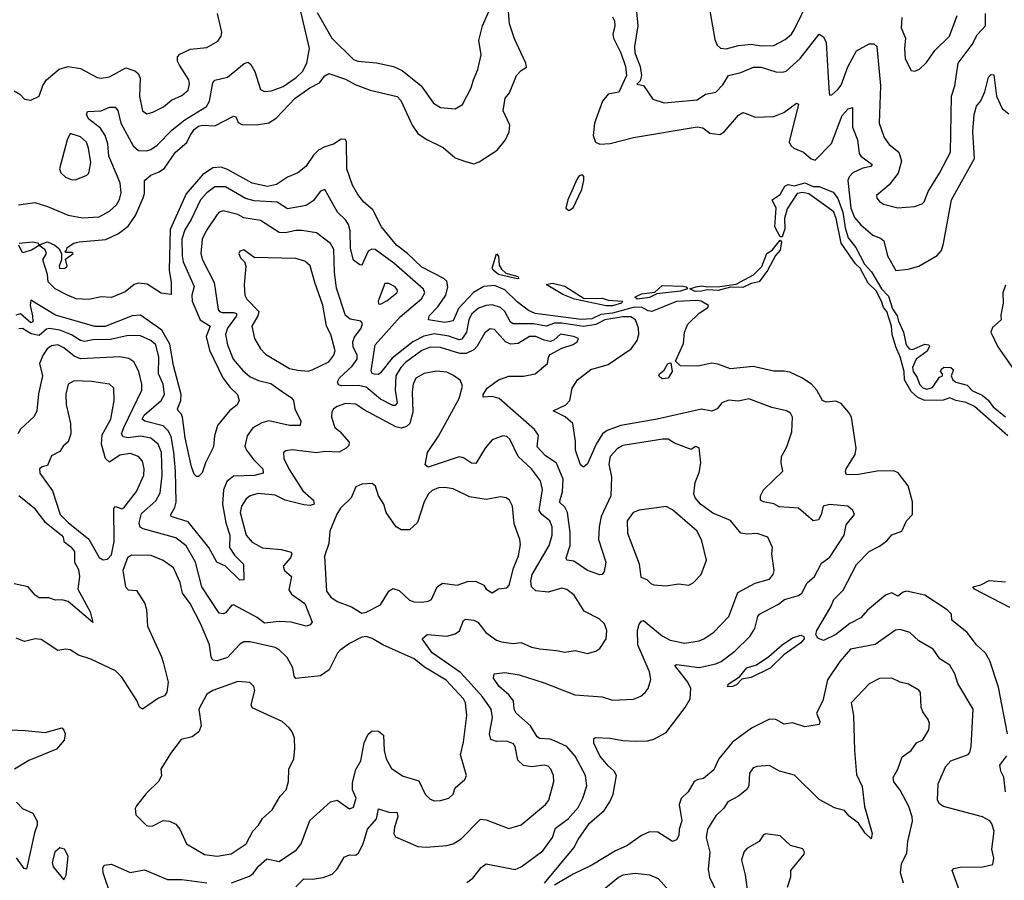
# Model space of a CAD drawing. Extents: x 1468344 to 1613994, y 525695 to 643861.
# Tile 207 of 256: x 1531131 to 1535889, y 588758 to 592915. Entities that reach past the tile are written whole.
import ezdxf

# ---------------------------------------------------------------- set-up
doc = ezdxf.new("R2010")
doc.units = 0

msp = doc.modelspace()

# ---------------------------------------------------------------- linework, layer by layer
at = {"layer": '0CON10XD'}
for points in [[(1534460.9, 592985), (1534489.3, 592819.3), (1534501.9, 592791.9), (1534517.9, 592777.9), (1534545, 592774.6), (1534605, 592790.4), (1534665, 592795.8), (1534715, 592787.7), (1534775, 592790.3), (1534830.7, 592819.3), (1534860.9, 592845), (1534873.7, 592865), (1534945.9, 593015)], [(1531129.2, 591835), (1531195, 591842.1), (1531216.8, 591836.8), (1531225, 591826.7), (1531265, 591842.1), (1531300.8, 591825), (1531320, 591810), (1531333.3, 591785), (1531333.8, 591755), (1531321.4, 591725), (1531324, 591715), (1531347.5, 591712.5), (1531360, 591725), (1531352.5, 591757.5), (1531390, 591785), (1531385, 591790), (1531355, 591790), (1531350, 591795), (1531358.3, 591801.7), (1531360, 591815), (1531392.5, 591835), (1531418, 591842), (1531547.6, 591852.4), (1531608.2, 591881.8), (1531655, 591918.2), (1531691, 591969), (1531727.9, 592055), (1531734, 592076), (1531735, 592137.5), (1531765.5, 592164.5), (1531805, 592179.2), (1531831.6, 592198.4), (1531884.7, 592275), (1531938.2, 592321.8), (1531954.9, 592355.1), (1531974.4, 592385), (1531995, 592400.2), (1532015, 592405.7), (1532075, 592401.7), (1532165, 592449.2), (1532175.4, 592445), (1532187.4, 592417.4), (1532205, 592408.9), (1532275, 592407.1), (1532335, 592417.1), (1532370.7, 592439.3), (1532461.7, 592535), (1532533.5, 592585), (1532580.6, 592609.4), (1532605, 592642.9), (1532625, 592654.2), (1532705, 592627.1), (1532751.9, 592601.9), (1532825, 592574.1), (1532955, 592544.5), (1532973.6, 592525), (1533027.9, 592405), (1533055.5, 592365.5), (1533095, 592337.8), (1533177.6, 592297.6), (1533235, 592247.8), (1533285, 592230), (1533325, 592218.8), (1533351.2, 592228.8), (1533438, 592285), (1533479.2, 592335), (1533497, 592373), (1533500, 592405), (1533467.5, 592475), (1533477.1, 592535), (1533498.3, 592561.7), (1533532.2, 592645), (1533555, 592670), (1533580, 592685), (1533576.7, 592705), (1533522.6, 592822.6), (1533498.7, 592895), (1533491.7, 592975)], [(1534107, 593005), (1534118.8, 592885), (1534102.2, 592785), (1534103.4, 592755), (1534129.1, 592689.1), (1534135.7, 592645), (1534130, 592620), (1534113.8, 592603.8), (1534145, 592597.5), (1534190.5, 592530.5), (1534245, 592512.5), (1534405, 592527.9), (1534445, 592555.5), (1534495, 592564.3), (1534529.3, 592600.7), (1534555.5, 592644.5), (1534615, 592660), (1534676.7, 592685), (1534713.3, 592685), (1534785, 592663.5), (1534815, 592660.9), (1534835, 592666.2), (1534903.2, 592726.8), (1534995, 592845.6), (1535015, 592831.9), (1535027.6, 592805), (1535037.7, 592637.7), (1535041.9, 592561.9), (1535045, 592550), (1535055, 592552), (1535085, 592576.9), (1535100.9, 592599.1), (1535132.6, 592687.4), (1535175.2, 592764.8), (1535235, 592798), (1535258.5, 592798.5), (1535273.5, 592785), (1535290.5, 592595), (1535284.5, 592414.5), (1535307.5, 592345), (1535331.7, 592311.7), (1535379.6, 592275), (1535392.2, 592232.2), (1535376.4, 592173.6), (1535332.6, 592117.4), (1535272, 592065), (1535272.3, 592052.3), (1535285, 592036.2), (1535305, 592024.3), (1535375, 592005.6), (1535455, 592011.9), (1535491.4, 592025), (1535501.1, 592035), (1535520.6, 592085), (1535575.9, 592174.1), (1535629.1, 592275), (1535633.3, 592545), (1535649.5, 592595), (1535665.8, 592705), (1535734.2, 592795), (1535757.9, 592842.1), (1535798.2, 592885), (1535797.3, 592945)], [(1531105, 592570.5), (1531132.5, 592555), (1531155, 592530.8), (1531185, 592525.8), (1531225, 592546), (1531243.6, 592596.4), (1531261.5, 592625), (1531322, 592675), (1531365, 592689.2), (1531425, 592678.6), (1531505, 592635.6), (1531525, 592631.8), (1531565, 592638.8), (1531645, 592681.4), (1531688.3, 592668.3), (1531704.1, 592654.1), (1531712.7, 592632.7), (1531710.3, 592545), (1531724.4, 592475), (1531745, 592460), (1531775, 592467.8), (1531825.8, 592494.2), (1531864.3, 592525.7), (1531915, 592549.2), (1531945.4, 592575), (1531951.8, 592605), (1531947.9, 592625), (1531903.8, 592695), (1531894.6, 592715), (1531894.4, 592735), (1531905, 592748.6), (1531957, 592773), (1532035, 592780.9), (1532089.5, 592810.5), (1532104.6, 592835), (1532108.2, 592855), (1532087.7, 592945)], [(1531603.2, 592156.8), (1531561.6, 592255), (1531556.8, 592315), (1531544, 592355), (1531521.6, 592391.6), (1531464.7, 592435), (1531453.9, 592455), (1531458.5, 592471.5), (1531525, 592474.7), (1531565, 592492), (1531592.5, 592492.5), (1531605, 592476.2), (1531620.5, 592415), (1531679.3, 592305), (1531705, 592283.6), (1531745, 592280.9), (1531765, 592287.5), (1531795, 592308.9), (1531867.7, 592382.3), (1531929.6, 592430.4), (1532034.6, 592495), (1532048.2, 592521.8), (1532065, 592610), (1532075, 592623.3), (1532135, 592636.7), (1532216.4, 592703.6), (1532235, 592710), (1532247.9, 592697.9), (1532266.9, 592665), (1532295, 592578), (1532315, 592568.6), (1532348.5, 592571.5), (1532405, 592591.6), (1532467.1, 592635), (1532498.2, 592665), (1532519.5, 592705), (1532531.6, 592775), (1532490, 592955)], [(1532568.7, 592948.7), (1532639.8, 592825), (1532745, 592722.7), (1532765, 592714.5), (1532855, 592706.8), (1532937.9, 592687.9), (1532979, 592669), (1533070.4, 592595), (1533131.4, 592511.4), (1533165, 592490), (1533235, 592484.4), (1533271.4, 592505), (1533313.3, 592585), (1533323.3, 592625), (1533345.4, 592674.6), (1533361.4, 592745), (1533350.6, 592815), (1533366.9, 592885), (1533397.9, 592955)], [(1533995, 592928.8), (1534005, 592909.2), (1534006.2, 592885), (1533997.3, 592845), (1534000.4, 592825), (1534035.8, 592755), (1534058.1, 592688.1), (1534063.4, 592645), (1534026.2, 592565), (1533975, 592554.8), (1533948, 592522), (1533909.2, 592415), (1533902.1, 592355), (1533913.4, 592323.4), (1533935, 592313.6), (1533983.6, 592316.4), (1534096.7, 592345), (1534405, 592396.7), (1534432.2, 592392.2), (1534466.5, 592366.5), (1534515, 592360), (1534535, 592372.9), (1534605, 592454.4), (1534625, 592465.7), (1534642.2, 592462.2), (1534685, 592444.4), (1534775, 592446.8), (1534822.9, 592467.1), (1534885, 592511.2), (1534895, 592507.5), (1534848.5, 592325), (1534857, 592307), (1534871.4, 592295), (1534918.9, 592275), (1534955, 592242.7), (1534975, 592236.5), (1535053.8, 592316.2), (1535105, 592451.5), (1535135, 592484.5), (1535155, 592490), (1535155.6, 592395), (1535180, 592335), (1535188, 592268), (1535196.2, 592255), (1535250, 592215), (1535244, 592205), (1535205, 592198.1), (1535157.1, 592175), (1535138.6, 592155), (1535132.1, 592137.9), (1535146.4, 592005), (1535165, 591959.4), (1535195, 591923.3)], [(1535393.3, 592925), (1535389.8, 592875), (1535411.5, 592825), (1535406.4, 592775), (1535410, 592725), (1535439.5, 592669.5), (1535456.4, 592666.4), (1535478.8, 592675), (1535512, 592708), (1535553.8, 592766.2), (1535624.7, 592835), (1535660.3, 592935)], [(1535195, 591923.3), (1535253.4, 591873.4), (1535289.8, 591859.8), (1535305.9, 591845.9), (1535324.2, 591775), (1535365, 591704.2), (1535425, 591710), (1535475.8, 591724.2), (1535565, 591775.8), (1535585, 591800), (1535595, 591834), (1535633.8, 592045), (1535744.1, 592245), (1535736.5, 592375), (1535743.6, 592456.4), (1535755, 592497.5), (1535775, 592522.5), (1535795, 592566.7), (1535812.9, 592637.1), (1535825, 592650.6), (1535838.6, 592648.6), (1535850.6, 592545), (1535878.8, 592485), (1535910, 592460)], [(1531385, 592141.9), (1531405, 592142.9), (1531455, 592164.2), (1531465, 592174), (1531475.4, 592225), (1531464.6, 592295), (1531454, 592324), (1531425, 592348.5), (1531375, 592365.8), (1531360, 592335), (1531322.9, 592195), (1531330, 592175), (1531353.4, 592153.4), (1531385, 592141.9)], [(1535904.6, 589465), (1535861.1, 589691.1), (1535818.9, 589818.9), (1535797.5, 589855), (1535755, 589895.8), (1535710, 589955), (1535635.6, 590015), (1535633.9, 590043.9), (1535612.9, 590065), (1535505.4, 590135.4), (1535415.6, 590154.4), (1535399.7, 590150.3), (1535375, 590130), (1535346, 590146), (1535315, 590135.6), (1535227.8, 590062.2), (1535195, 590026.3), (1535141.9, 589998.1), (1535075, 589945.4), (1535015, 589915.9), (1534988.3, 589928.3), (1534978.6, 589945), (1534982.5, 589965), (1535050.3, 590079.7), (1535064.4, 590115), (1535110.6, 590159.4), (1535175, 590283.1), (1535235, 590346.2), (1535285, 590371.3), (1535321.7, 590398.3), (1535345, 590426), (1535393.3, 590445), (1535416.3, 590493.7), (1535444.4, 590525), (1535445.5, 590585.5), (1535424.2, 590664.2), (1535375.7, 590725.7), (1535355, 590736.2), (1535275, 590733.8), (1535185, 590717.8), (1535126.7, 590716.7), (1535121.2, 590731.2), (1535124, 590745), (1535167.5, 590815), (1535172.4, 590845), (1535149.9, 590995), (1535138.2, 591018.2), (1535101, 591061), (1535075, 591073.1), (1535027.3, 591067.3), (1535010, 591075), (1534982.5, 591125), (1534957.5, 591155), (1534910, 591185), (1534851.7, 591211.7), (1534825, 591217.5), (1534775, 591216.7), (1534675, 591240), (1534565, 591227.9), (1534505, 591250.8), (1534475, 591255.8), (1534407.9, 591242.1), (1534325, 591242.5), (1534300, 591265), (1534338.9, 591351.1), (1534344.1, 591405), (1534359.8, 591445), (1534415, 591496.6), (1534456.5, 591525), (1534459.4, 591535), (1534423.8, 591555), (1534405, 591558.9), (1534305, 591553.5), (1534185, 591506.2), (1534168.4, 591508.4), (1534135.7, 591525.7), (1534095, 591525.4), (1533995, 591498.1), (1533938.7, 591491.3), (1533895, 591470.1), (1533845, 591466.6), (1533622.1, 591495), (1533590.1, 591510.1), (1533535, 591551.8), (1533475, 591610.6), (1533425, 591630.4), (1533373.9, 591626.1), (1533323.4, 591596.6), (1533250.8, 591519.2), (1533225, 591459.7), (1533185, 591452.1), (1533106.2, 591465), (1533110, 591485), (1533151.9, 591528.1), (1533190, 591585), (1533199.8, 591625), (1533195, 591651.4), (1533181.1, 591665), (1533075, 591720.2), (1533005.3, 591785), (1532951.8, 591825), (1532880, 591915), (1532836.9, 591996.9), (1532793.7, 592033.7), (1532765, 592071.1), (1532739.1, 592115), (1532712, 592195), (1532710, 592325), (1532705, 592335.6), (1532685, 592336.9), (1532647, 592313), (1532605, 592300.8), (1532575, 592284.2), (1532550.2, 592259.8), (1532513.8, 592205), (1532475.5, 592175), (1532425.9, 592154.1), (1532371.5, 592118.5), (1532328.3, 592108.3), (1532255, 592124.7), (1532135, 592191.6), (1532105, 592202.1), (1532065, 592199), (1532014, 592166), (1531935.7, 592074.3), (1531859, 591901), (1531852.9, 591705), (1531864, 591646), (1531862.5, 591587.5), (1531815, 591593.8), (1531747.5, 591637.5), (1531705, 591641.9), (1531683.8, 591635), (1531640.3, 591599.7), (1531575, 591573.1), (1531524.4, 591575.6), (1531465, 591563.1), (1531405, 591566.2), (1531362.5, 591585), (1531303.3, 591615), (1531268.3, 591648.3), (1531265.8, 591684.2), (1531242.5, 591755), (1531260.8, 591785), (1531255, 591803.8), (1531225, 591823.8), (1531187.9, 591802.1), (1531145, 591789.2), (1531127.1, 591825)], [(1531125, 592020.4), (1531205, 592031.4), (1531265, 592013.1), (1531365, 591970), (1531435, 591958.2), (1531515, 591963.1), (1531565, 591990), (1531599, 592021), (1531614.2, 592045.8), (1531622.1, 592077.9), (1531616.7, 592125), (1531603.2, 592156.8)], [(1533785, 591993.3), (1533805, 592006.2), (1533847.6, 592095), (1533857.7, 592137.7), (1533856.8, 592156.8), (1533850, 592165), (1533835, 592160), (1533825, 592146.7), (1533780, 592045), (1533770, 592005), (1533785, 591993.3)], [(1533666.7, 588745), (1533809.4, 588915), (1533830, 588955), (1533885, 589033.5), (1533955.2, 589094.8), (1533982.7, 589137.3), (1533998.2, 589175), (1534014.5, 589265), (1534004.4, 589285), (1533975, 589310.6), (1533935, 589360), (1533905, 589420), (1533905, 589442.5), (1533915, 589448), (1533985, 589444.4), (1534045, 589433.3), (1534105, 589430.5), (1534165, 589431.5), (1534195, 589440), (1534255, 589471.8), (1534346.4, 589593.6), (1534371.1, 589635), (1534374.5, 589685), (1534360.4, 589715), (1534297.5, 589795), (1534305, 589800.6), (1534415, 589786), (1534495, 589803.2), (1534520, 589815), (1534587.5, 589865), (1534660, 589935), (1534683.2, 589975), (1534697.1, 590032.9), (1534705.8, 590044.2), (1534797.6, 590092.4), (1534826.2, 590115), (1534895, 590133.1), (1534910, 590145), (1534935.7, 590194.3), (1534971.9, 590225), (1535005, 590289.4), (1535045, 590319.4), (1535114.4, 590425), (1535124.3, 590475), (1535164.2, 590525), (1535156.2, 590545), (1535133.3, 590565), (1535045, 590572.7), (1535014.2, 590565.8), (1535003.5, 590523.5), (1534991.1, 590498.9), (1534965, 590493.6), (1534895, 590555.3), (1534801.4, 590561.4), (1534775, 590577.1), (1534726, 590586), (1534710, 590595), (1534710.5, 590615), (1534725, 590644.3), (1534818.9, 590735), (1534810, 590775), (1534812.9, 590805), (1534838.7, 590851.3), (1534861.4, 590925), (1534865.6, 590995.6), (1534855, 591013.8), (1534836.7, 591025), (1534765, 591042), (1534655, 591083.5), (1534605, 591072.2), (1534557.2, 591077.2), (1534524.4, 591065), (1534502, 591035), (1534475.5, 591024.5), (1534425, 591033.1), (1534211.2, 590985), (1534035.2, 590954.8), (1533969.3, 590930.7), (1533948, 590915), (1533916.9, 590865), (1533875, 590770), (1533855, 590753.8), (1533840.8, 590765), (1533816.7, 590835), (1533817.6, 590877.6), (1533804.4, 590965), (1533766.8, 590996.8), (1533708.8, 591025), (1533770, 591055), (1533790, 591075), (1533800.6, 591135), (1533825.8, 591175), (1533891.4, 591225), (1533975, 591250), (1534085.6, 591325), (1534114.3, 591365), (1534123.1, 591395), (1534120.9, 591425), (1534106.5, 591465), (1534085, 591479.6), (1534045, 591478.9), (1533958.5, 591465), (1533915, 591442), (1533855, 591433.6), (1533751.3, 591448.7), (1533715, 591448.8), (1533675, 591434.3), (1533614.6, 591445.4), (1533515, 591445.8), (1533503.1, 591453.1), (1533475.2, 591505), (1533455, 591524.2), (1533415, 591538.3), (1533384.7, 591534.7), (1533348.8, 591521.2), (1533315, 591492), (1533301.3, 591465), (1533290.7, 591405), (1533268.3, 591371.7), (1533255, 591369.3), (1533205, 591386.1), (1533135, 591396.8), (1533083.3, 591386.7), (1533030.3, 591359.7), (1532930.3, 591279.7), (1532875, 591208.5), (1532865, 591201.8), (1532845, 591202.3), (1532835, 591205.7), (1532829.1, 591219.1), (1532848.2, 591345), (1532970.1, 591479.9), (1533072.7, 591567.3), (1533088.4, 591595), (1533083.2, 591613.2), (1532939, 591739), (1532848.6, 591805), (1532833, 591807), (1532815, 591797.1), (1532785, 591728.8), (1532775, 591730), (1532745, 591752.9), (1532729.2, 591809.2), (1532727.8, 591895), (1532720.2, 591925), (1532705, 591948.5), (1532666.8, 591985), (1532605, 592094), (1532585, 592085.8), (1532549.7, 592040.3), (1532515, 592017.5), (1532425, 592000.9), (1532375, 592032.9), (1532265, 592039.2), (1532221.7, 592051.7), (1532125, 592108), (1532075, 592106.9), (1532035, 592078.2), (1532005, 592044.6), (1531960.6, 591949.4), (1531929.5, 591899.5), (1531914.5, 591855), (1531915.6, 591775), (1531921.6, 591745), (1531974.1, 591625.9), (1531962.5, 591585), (1531964.2, 591555), (1532002.7, 591465), (1532052.3, 591435), (1532031.7, 591385), (1532048.6, 591318.6), (1532113.4, 591185), (1532148.3, 591138.3), (1532184.2, 591105), (1532192, 591075), (1532182, 591055), (1532145, 591025.6), (1532087.5, 590955), (1532072.9, 590905), (1532068.3, 590851.7), (1532029.2, 590775), (1532013.4, 590726.6), (1531995, 590709.2), (1531985, 590709.2), (1531975, 590720), (1531961.1, 590755), (1531931.6, 590895), (1531918.1, 590995), (1531911.5, 591011.5), (1531896.9, 591025), (1531893.6, 591035), (1531910.2, 591075), (1531911.2, 591105), (1531874.1, 591245), (1531857.5, 591347.5), (1531817.5, 591415), (1531715, 591487.4), (1531675, 591484.3), (1531545, 591433.4), (1531495, 591432.8), (1531305, 591487.4), (1531185, 591560.8), (1531181.2, 591535), (1531194, 591485), (1531194.7, 591455.3), (1531185, 591450.8), (1531135, 591494.9), (1531113, 591487)], [(1535905.4, 590905), (1535745, 591046.3), (1535705, 591066.5), (1535655, 591075.6), (1535625, 591088.4), (1535593.3, 591076.7), (1535505.2, 591074.8), (1535470.2, 591090.2), (1535438.3, 591118.3), (1535406.3, 591175), (1535405.4, 591215), (1535386.3, 591286.3), (1535364.1, 591335), (1535346.4, 591395), (1535344.2, 591435), (1535321.2, 591505), (1535304.7, 591525), (1535295.8, 591555.8), (1535270, 591605), (1535231.7, 591641.7), (1535192.9, 591715), (1535170.3, 591735), (1535100.8, 591835), (1535076, 591955), (1535065, 591984.4), (1535054.4, 591995), (1534944.1, 592074.1), (1534915, 592080.6), (1534888.1, 592075), (1534839.3, 592000.7), (1534826.3, 591955), (1534828.7, 591905), (1534815, 591866), (1534805, 591865.7), (1534779.3, 591915), (1534786.2, 592005), (1534766.9, 592045), (1534805, 592070), (1534828.9, 592111.1), (1534845, 592118.8), (1534875, 592111.7), (1534925, 592126.2), (1534965, 592108.8), (1534995, 592109), (1535061.9, 592081.9), (1535085, 592050.8), (1535109, 591985), (1535119.3, 591909.3), (1535135, 591860.5), (1535171.6, 591815), (1535213.2, 591733.2), (1535247.1, 591697.1), (1535295.8, 591615), (1535328.9, 591578.9), (1535348.7, 591518.7), (1535371.5, 591485), (1535378.2, 591458.2)], [(1533292.4, 588747.6), (1533321.4, 588768.6), (1533360.5, 588819.5), (1533385, 588837.3), (1533525, 588811.1), (1533555, 588823.9), (1533659.3, 588900.7), (1533705.2, 588964.8), (1533720.6, 589009.4), (1533781.1, 589055), (1533829.6, 589110.4), (1533851.7, 589155), (1533871.3, 589215), (1533865.3, 589265), (1533815, 589357.9), (1533775, 589403.8), (1533715, 589432.6), (1533695, 589440), (1533645, 589443.9), (1533631.3, 589451.3), (1533599.3, 589505), (1533529.5, 589565), (1533520.8, 589585), (1533516.5, 589625), (1533494.7, 589654.7), (1533447.3, 589695), (1533420.8, 589735), (1533424.3, 589755.7), (1533475, 589762.1), (1533545, 589750.4), (1533665, 589711.8), (1533813.6, 589653.6), (1533945, 589644.5), (1533995, 589629.1), (1534097.6, 589632.4), (1534132.8, 589647.2), (1534154.2, 589665), (1534168, 589685), (1534181.2, 589728.8), (1534174.4, 589765), (1534117.3, 589895), (1534117.2, 589965), (1534125, 589995.8), (1534135, 590010), (1534145, 590012.9), (1534235, 589938.8), (1534275, 589918.4), (1534345, 589903.1), (1534415, 589914.1), (1534436.2, 589923.8), (1534485, 589956.5), (1534557.3, 590032.7), (1534601.4, 590148.6), (1534685, 590193.1), (1534755, 590212.5), (1534771.2, 590235), (1534776.7, 590255), (1534766.2, 590335), (1534768.8, 590365), (1534745.9, 590415.9), (1534695, 590432.5), (1534645, 590430), (1534615, 590435.5), (1534565.3, 590495.3), (1534480.8, 590530.8), (1534420.4, 590575), (1534395.4, 590605), (1534389.1, 590625), (1534395, 590680), (1534415, 590727.5), (1534423.1, 590775), (1534415, 590846.9), (1534396.6, 590853.4), (1534375, 590838.8), (1534295, 590869.2), (1534265, 590888.4), (1534238.9, 590888.9), (1534045, 590858.2), (1534018.2, 590841.8), (1533985, 590804.4), (1533977.6, 590767.6), (1533990.2, 590705), (1533987.1, 590615), (1533941.6, 590515), (1533930.5, 590465), (1533927.6, 590405), (1533963.5, 590295), (1533955, 590250), (1533945, 590236), (1533935, 590232.9), (1533875, 590254.5), (1533809.1, 590299.1), (1533774.2, 590305), (1533771.5, 590315), (1533791.7, 590375), (1533791.9, 590438.1), (1533778.5, 590535), (1533765, 590560), (1533740.3, 590585), (1533753.9, 590635), (1533758, 590695), (1533725, 590773.1), (1533669.7, 590809.7), (1533632.2, 590852.2), (1533638, 590908), (1533619.2, 590935), (1533448.2, 591085), (1533415, 591094.2), (1533371.2, 591091.2), (1533370, 591105), (1533389.3, 591135), (1533445, 591175.6), (1533495, 591192.5), (1533565, 591192.5), (1533621.2, 591205), (1533681.2, 591255), (1533686.2, 591285), (1533695, 591298), (1533750.9, 591329.1), (1533805, 591346), (1533825, 591358.8), (1533831.2, 591375), (1533807.5, 591385), (1533745, 591395.3), (1533712.7, 591367.3), (1533695, 591360.9), (1533665, 591366.3), (1533625, 591384.8), (1533595.2, 591385.2), (1533539.2, 591350.8), (1533505, 591347.5), (1533479.2, 591359.2), (1533425, 591417.7), (1533405, 591422.1), (1533378.4, 591401.6), (1533341.9, 591338.1), (1533325, 591319.7), (1533288.2, 591301.8), (1533257.4, 591302.6), (1533165, 591331.7), (1533115, 591333.2), (1533075, 591317.3), (1532995, 591258.4), (1532972.4, 591235), (1532949.1, 591195), (1532945.9, 591125), (1532955.2, 591065), (1532945, 591051.8), (1532935, 591051.4), (1532875, 591082), (1532805, 591140.2), (1532767.3, 591147.3), (1532685.9, 591145.9), (1532671.9, 591151.9), (1532666.4, 591165), (1532676.8, 591185), (1532738.3, 591241.7), (1532761.3, 591275), (1532762.2, 591295), (1532743.1, 591335), (1532741.3, 591358.7), (1532748.6, 591381.4), (1532781.1, 591425), (1532787.3, 591447.3), (1532778.9, 591458.9), (1532728.8, 591468.8), (1532705, 591485.8), (1532661.8, 591618.2), (1532652, 591695), (1532648.6, 591805), (1532633.8, 591833.8), (1532605, 591854.5), (1532566.2, 591885), (1532495, 591896.9), (1532465, 591897.2), (1532415, 591885.3), (1532385, 591886.7), (1532294.2, 591944.2), (1532215, 591957.4), (1532185, 591973.2), (1532115, 591991.2), (1532095, 591984.5), (1532085, 591973.3), (1532032.7, 591895), (1532013.5, 591855), (1532006, 591785), (1532014.8, 591754.8), (1532070.3, 591645), (1532090.4, 591515), (1532096.9, 591505), (1532110.2, 591500.2), (1532165, 591500.4), (1532179.6, 591495), (1532179.5, 591485), (1532135.2, 591425), (1532125.3, 591395), (1532134.7, 591345), (1532163.4, 591275), (1532210.1, 591220.1), (1532245, 591190.3), (1532285, 591171.6), (1532345, 591157.4), (1532395, 591122.9)], [(1534395, 591602.5), (1534370, 591615), (1534400, 591625), (1534425, 591629.5), (1534455, 591624), (1534515, 591626.5), (1534592.7, 591637.3), (1534676.9, 591683.1), (1534716.9, 591723.1), (1534741.1, 591785), (1534767.7, 591802.3), (1534805, 591850), (1534812.3, 591842.3), (1534805, 591801.1), (1534783.5, 591776.5), (1534745, 591703.9), (1534705, 591648.9), (1534665, 591640.6), (1534625, 591620.8), (1534565, 591623.1), (1534506.9, 591606.9), (1534455, 591610.5), (1534425, 591603.8), (1534395, 591602.5)], [(1532525, 591217.5), (1532545, 591224.4), (1532625, 591261.8), (1532649.1, 591295), (1532655.3, 591315), (1532635.4, 591395), (1532613.5, 591435), (1532595.9, 591535.9), (1532556.7, 591645), (1532535.3, 591725.3), (1532508.7, 591748.7), (1532465, 591761.3), (1532265, 591765.8), (1532215, 591802.5), (1532195, 591796.2), (1532190, 591785), (1532197.5, 591765), (1532217.5, 591745), (1532223.8, 591723.8), (1532216.4, 591633.6), (1532218.8, 591585), (1532229.2, 591565), (1532286.5, 591505), (1532281.9, 591485), (1532253.2, 591435), (1532265.4, 591375), (1532294.5, 591325), (1532318.7, 591298.7), (1532435, 591230.6), (1532475, 591221.9), (1532525, 591217.5)], [(1533535, 591662.9), (1533445, 591684.7), (1533419.2, 591705), (1533414.3, 591715), (1533435, 591783.8), (1533445, 591773.3), (1533448.4, 591728.4), (1533459.7, 591709.7), (1533480.4, 591690.4), (1533538.8, 591675), (1533543.3, 591665), (1533535, 591662.9)], [(1532875, 591541.2), (1532905, 591556.7), (1532954.3, 591595), (1532957.8, 591605), (1532945.5, 591625), (1532915, 591641.1), (1532895, 591640), (1532864.2, 591555), (1532865, 591542.5), (1532875, 591541.2)], [(1533965, 591532.3), (1533812.5, 591565), (1533755, 591587.9), (1533674.4, 591635.6), (1533705, 591642.9), (1533765, 591627), (1533858.1, 591568.1), (1533945, 591570), (1533975, 591560.8), (1534043.3, 591555), (1534038.5, 591545), (1533995, 591533.1), (1533965, 591532.3)], [(1534115.4, 591565.4), (1534104.3, 591575), (1534135, 591591.3), (1534200.9, 591599.1), (1534235, 591630.3), (1534337.4, 591627.4), (1534351.2, 591625), (1534357.5, 591615), (1534325, 591604.4), (1534209.2, 591590.8), (1534175, 591573), (1534115.4, 591565.4)], [(1535895, 591632.5), (1535881.1, 591595), (1535882.5, 591545), (1535872.3, 591487.7), (1535874.2, 591465), (1535832.4, 591427.6), (1535823.5, 591405), (1535856.9, 591335), (1535955.5, 591195)], [(1535378.2, 591458.2), (1535400.9, 591405), (1535414.8, 591344.8), (1535428.9, 591325), (1535445, 591321.8), (1535505, 591347.2), (1535523.3, 591345), (1535527.8, 591337.8), (1535516.1, 591313.9), (1535462.7, 591275), (1535445.4, 591235), (1535448.2, 591215), (1535467.4, 591187.4), (1535479.1, 591155), (1535495, 591136.7), (1535515, 591130.9), (1535541.1, 591138.9), (1535575, 591187.5), (1535590, 591195), (1535590, 591205), (1535581.2, 591215), (1535585, 591226.7), (1535596.2, 591236.2), (1535630, 591235), (1535643, 591223), (1535631.2, 591195), (1535640.6, 591175), (1535655, 591164.6), (1535709.5, 591149.5), (1535735, 591121.8), (1535781.6, 591101.6), (1535809.5, 591079.5), (1535834.7, 591045), (1535895, 590996.7)], [(1532395, 591122.9), (1532445, 591088.5), (1532454, 591075), (1532460.9, 591035), (1532490, 590975), (1532487.1, 590955), (1532434.7, 590955.3), (1532335, 590977.9), (1532301.7, 590968.3), (1532257.1, 590942.9), (1532230, 590905), (1532219.6, 590855), (1532227.1, 590835), (1532260.7, 590790.7), (1532305.5, 590745), (1532307.5, 590725), (1532266.3, 590713.7), (1532165, 590709.7), (1532131.8, 590685), (1532115.6, 590644.4), (1532111.9, 590575), (1532126.9, 590485), (1532147.1, 590425), (1532144.4, 590365), (1532168.6, 590328.6), (1532213.3, 590285), (1532215, 590210), (1532195, 590208.6), (1532125.6, 590275.6), (1532084.4, 590295), (1532045.6, 590365.6), (1531945, 590488.8), (1531863.1, 590515), (1531861.8, 590525), (1531880.7, 590559.3), (1531886.7, 590585), (1531883.5, 590735), (1531876.1, 590826.1), (1531862.5, 590902.5), (1531849.5, 590929.5), (1531824, 590954), (1531736.1, 590976.1), (1531722.9, 590985), (1531732.3, 591005), (1531815.3, 591075), (1531830.5, 591105), (1531824, 591155), (1531802.7, 591205), (1531803, 591285), (1531788.8, 591345), (1531765, 591365.7), (1531715, 591387.4), (1531655, 591389), (1531569.4, 591370.6), (1531485, 591368.8), (1531445, 591360.4), (1531425, 591365.6), (1531382, 591392), (1531325.4, 591415.4), (1531275, 591424), (1531260.5, 591419.5), (1531225, 591390.1), (1531187.6, 591397.6), (1531145, 591423.4), (1531127.8, 591422.2)], [(1533750.9, 590169.1), (1533685, 590149.5), (1533625, 590156.7), (1533604.1, 590175), (1533601.4, 590205), (1533607.3, 590235), (1533690, 590375), (1533703.9, 590425), (1533704.7, 590465), (1533693.2, 590495), (1533655, 590524.6), (1533641.4, 590545), (1533658.1, 590645), (1533647.8, 590687.8), (1533604.7, 590745), (1533539.6, 590805), (1533499.2, 590889.2), (1533485, 590901.5), (1533465, 590905.5), (1533415, 590885.7), (1533381.1, 590845), (1533335, 590771.5), (1533315, 590772.3), (1533275, 590797.9), (1533255, 590803.4), (1533105, 590753.3), (1533090.8, 590765), (1533102, 590825), (1533155, 590903.3), (1533254.2, 591085), (1533271.5, 591145), (1533262, 591172), (1533226.9, 591196.9), (1533195, 591211.8), (1533145, 591217.7), (1533085, 591205.4), (1533045, 591182.9), (1533032.9, 591155), (1533027.7, 591117.7), (1533030.3, 591019.7), (1533016.3, 590965), (1533000.7, 590949.3), (1532975, 590942.4), (1532948.6, 590948.6), (1532792.4, 591032.4), (1532755, 591058.2), (1532705, 591060.8), (1532665, 591047.3), (1532647.8, 591035), (1532639.8, 591020.2), (1532637.8, 590995), (1532653.6, 590945), (1532677.3, 590927.3), (1532723.8, 590875), (1532722.1, 590857.9), (1532709.5, 590845), (1532675, 590826.5), (1532605, 590830), (1532565, 590822.4), (1532447.4, 590837.4), (1532417.3, 590832.7), (1532405.8, 590825), (1532407.7, 590795), (1532432.4, 590745), (1532499.6, 590639.6), (1532551.1, 590595), (1532554.2, 590575), (1532535, 590568.5), (1532505, 590571.1), (1532413.6, 590593.6), (1532365, 590617.7), (1532283.6, 590626.4), (1532244.8, 590615.2), (1532225, 590600.8), (1532202.5, 590565), (1532196.7, 590535), (1532226.4, 590425), (1532255, 590391.1), (1532305, 590364.3), (1532395, 590356.3), (1532443.8, 590343.8), (1532446.7, 590335), (1532439.6, 590315), (1532404.4, 590275), (1532411.4, 590255), (1532444.4, 590225), (1532431.1, 590161.1), (1532445, 590140.5), (1532508.8, 590095), (1532544, 590005), (1532535, 589992.5), (1532515, 589986), (1532442.5, 590005), (1532385, 590007.6), (1532315, 590000.3), (1532278, 590028), (1532165, 590089.5), (1532155, 590085.7), (1532125, 590050), (1532115, 590045.5), (1532095, 590049.1), (1532011.1, 590175), (1531981.2, 590295), (1531935, 590373.2), (1531885, 590411.6), (1531728, 590455), (1531713.9, 590463.9), (1531709.2, 590485), (1531720.7, 590529.3), (1531789.5, 590590.5), (1531810, 590630), (1531820, 590715), (1531816.3, 590825), (1531800, 590865), (1531765, 590893), (1531715, 590904), (1531655, 590895.2), (1531630.8, 590900.8), (1531622.9, 590915), (1531634.5, 590945.5), (1531721.3, 591125), (1531720.9, 591155), (1531706.3, 591216.3), (1531682.3, 591262.3), (1531657.9, 591277.9), (1531615, 591286.8), (1531425, 591277.1), (1531395, 591290), (1531345, 591330.7), (1531315, 591343.9), (1531285, 591340), (1531264.3, 591325.7), (1531244.1, 591295.9), (1531227.5, 591255), (1531240.9, 591195), (1531222.9, 591107.1), (1531214.6, 591025.4), (1531202, 590998), (1531135, 590936.8), (1531121.7, 590915)], [(1534235, 591180.8), (1534220, 591195), (1534223.3, 591205), (1534245, 591222.5), (1534263.3, 591255), (1534277.5, 591257.5), (1534284, 591215), (1534265, 591183.1), (1534235, 591180.8)], [(1531535, 590306.2), (1531555, 590308.8), (1531575, 590330), (1531587.1, 590395), (1531585.6, 590554.4), (1531595, 590564), (1531625, 590553.1), (1531635, 590557.5), (1531695, 590635.6), (1531730.7, 590715), (1531732.7, 590745), (1531725, 590782), (1531705.2, 590805.2), (1531665, 590820), (1531615, 590811.1), (1531565, 590778.2), (1531545.9, 590795.9), (1531527.3, 590865), (1531529.8, 590910.2), (1531572.5, 590985), (1531588.2, 591075), (1531585.5, 591135), (1531564.6, 591154.6), (1531477.7, 591167.7), (1531395, 591170), (1531365.6, 591154.4), (1531353.6, 591106.4), (1531355.6, 591055.6), (1531377.5, 590965), (1531379.2, 590915), (1531365, 590876.2), (1531340.8, 590855), (1531325, 590829.2), (1531285, 590808), (1531265, 590761.2), (1531240, 590755), (1531227.5, 590745), (1531228.8, 590725), (1531289.8, 590639.8), (1531327.3, 590525), (1531365, 590486.4), (1531466.1, 590406.1), (1531515, 590317.5), (1531535, 590306.2)], [(1532785, 590048.6), (1532805, 590053.1), (1532875, 590088.5), (1532914.7, 590155.3), (1532935, 590167.5), (1532965, 590157.5), (1533015, 590111.8), (1533035, 590104), (1533075, 590101.1), (1533104.2, 590105.8), (1533120.5, 590115), (1533148.7, 590175), (1533175, 590194.1), (1533245, 590184.1), (1533295, 590201.6), (1533333, 590203), (1533373.2, 590183.2), (1533385, 590164.3), (1533415, 590146), (1533444.6, 590165.4), (1533485, 590171.4), (1533495.9, 590184.1), (1533516.6, 590265), (1533541.2, 590325), (1533550.6, 590380.6), (1533548.1, 590405), (1533520.3, 590480.3), (1533513.1, 590565), (1533498, 590595), (1533482.5, 590605), (1533455, 590610.8), (1533385, 590596.7), (1533305, 590611.1), (1533225, 590648.8), (1533185.8, 590655.8), (1533155, 590653.2), (1533125, 590640.8), (1533106.9, 590625), (1533085, 590586.9), (1533054, 590486), (1533015, 590451.2), (1532975, 590450.9), (1532950.4, 590465), (1532901.8, 590535), (1532890, 590575), (1532865.5, 590615), (1532851.3, 590661.3), (1532835, 590674.2), (1532785, 590672), (1532755, 590658.8), (1532733.5, 590605), (1532682.2, 590555), (1532663.2, 590526.8), (1532630, 590445), (1532624.6, 590385), (1532603.6, 590323.6), (1532614.4, 590155), (1532635.4, 590125.4), (1532665, 590104.5), (1532735, 590078.9), (1532785, 590048.6)], [(1531126.6, 590616.6), (1531202.1, 590555), (1531217.4, 590535), (1531251.7, 590491.7), (1531332.9, 590425), (1531340.8, 590415), (1531344.2, 590394.2), (1531379.2, 590369.2), (1531396.3, 590346.3), (1531396.9, 590295), (1531415, 590258.8), (1531420.8, 590225), (1531412.5, 590165), (1531471.4, 590055), (1531485, 590003.8), (1531365, 590105.3), (1531335, 590112.7), (1531305, 590112), (1531272.5, 590122.5), (1531225, 590122.5), (1531205.6, 590135), (1531172, 590175), (1531105, 590190.3)], [(1534255, 590180.6), (1534315, 590190.5), (1534365, 590184.2), (1534385.5, 590194.5), (1534424.2, 590235), (1534449.4, 590305), (1534428, 590398), (1534404.5, 590445), (1534285, 590547.5), (1534255, 590563.5), (1534125, 590545.8), (1534095, 590534), (1534067.1, 590495), (1534068.2, 590435), (1534125, 590287.5), (1534132.5, 590222.5), (1534161.2, 590211.2), (1534181.2, 590191.2), (1534195, 590186), (1534255, 590180.6)], [(1532155, 588745.8), (1532242, 588778), (1532259.2, 588790.8), (1532285, 588826.6), (1532325, 588861.2), (1532385, 588849.1), (1532468.1, 588905), (1532491.1, 588935), (1532533.1, 589046.9), (1532633.4, 589136.6), (1532665, 589145.8), (1532725, 589104.2), (1532745, 589111.2), (1532757.1, 589155), (1532739.2, 589195), (1532739.2, 589230.8), (1532756.2, 589293.8), (1532779.1, 589335), (1532795, 589422), (1532815, 589464.2), (1532835, 589480), (1532865, 589478.6), (1532889.1, 589459.1), (1532891.7, 589385), (1532902.1, 589345), (1532928.2, 589298.2), (1532985, 589260.9), (1533059.2, 589239.2), (1533090, 589175), (1533115, 589150), (1533135, 589142), (1533165, 589144), (1533205, 589154.2), (1533225.6, 589174.4), (1533236.2, 589205), (1533282, 589245), (1533290.8, 589265), (1533261.8, 589365), (1533275.8, 589425), (1533291.6, 589555), (1533285.5, 589615), (1533275, 589634.6), (1533191.6, 589725), (1533087.6, 589787.6), (1533037.2, 589827.2), (1532885.8, 589895.8), (1532835, 589926.2), (1532805, 589935.5), (1532785, 589932.2), (1532725, 589902.2), (1532679.9, 589870.1), (1532666.9, 589855), (1532627.3, 589775), (1532585, 589745.7), (1532465, 589732.5), (1532457.5, 589745), (1532450.9, 589785), (1532423.8, 589835), (1532383.4, 589873.4), (1532365, 589883.2), (1532245, 589910), (1532215, 589910), (1532195, 589898.5), (1532135.2, 589834.8), (1532085, 589817.5), (1532065, 589822.2), (1532056.6, 589836.6), (1532048.1, 589895), (1532005, 589998.6), (1531955, 590095.6), (1531917.7, 590145), (1531906.3, 590196.3), (1531875, 590266.7), (1531825, 590303.6), (1531766.7, 590326.7), (1531671.7, 590328.3), (1531652.5, 590315), (1531628.9, 590255), (1531642.5, 590175), (1531655, 590161.2), (1531695, 590157.5), (1531735.4, 590095), (1531744.1, 590065.9), (1531748.6, 589985), (1531816.8, 589836.8), (1531825.6, 589805.6), (1531848.1, 589715), (1531843, 589667), (1531830.8, 589649.2), (1531801.7, 589638.3), (1531725, 589584.3), (1531709.6, 589595), (1531697.2, 589627.2), (1531625, 589739.5), (1531595, 589769.2), (1531475, 589827.1), (1531415, 589846), (1531375, 589870.6), (1531355, 589874.3), (1531315, 589867.8), (1531235, 589921.8), (1531206.1, 589923.9), (1531155, 589911.1), (1531115, 589927.1)], [(1535916, 590076), (1535744.2, 590165), (1535736.7, 590175), (1535775, 590185.8), (1535815, 590206), (1535895, 590200)], [(1532465, 588727.1), (1532504.3, 588765.7), (1532545, 588763.3), (1532597.4, 588772.6), (1532641.8, 588788.2), (1532665, 588812.5), (1532699.6, 588870.4), (1532725, 588882.1), (1532755, 588880.5), (1532768.7, 588891.3), (1532790.5, 588935), (1532812.4, 589005), (1532854.7, 589055), (1532865, 589103.3), (1532915, 589087.5), (1532955.4, 589085.4), (1532958.2, 589065), (1532941.8, 589015), (1532939.2, 588985), (1532947.7, 588967.7), (1533055, 588922.2), (1533095, 588918.5), (1533195, 588926.4), (1533225, 588933.8), (1533265, 588957.9), (1533357.1, 589052.9), (1533385, 589051.1), (1533495, 589008.6), (1533555, 589025.8), (1533672.5, 589125), (1533688.6, 589145), (1533711.8, 589235), (1533710, 589265), (1533697.8, 589295), (1533685, 589308.9), (1533665, 589314.5), (1533605, 589306.8), (1533565, 589312.2), (1533538.2, 589338.2), (1533525.9, 589405), (1533518, 589418), (1533485, 589430.3), (1533435, 589428.1), (1533408.3, 589438.3), (1533400.7, 589465), (1533415.3, 589545.3), (1533409.3, 589585), (1533368.3, 589645), (1533313.2, 589705), (1533261.6, 589761.6), (1533125, 589857.5), (1533076.7, 589925), (1533100, 589945), (1533195, 589936.8), (1533235, 589948.5), (1533256.1, 589963.9), (1533275, 590012.9), (1533285, 590018.7), (1533325, 590015.3), (1533345, 590005.4), (1533383.5, 589955), (1533435, 589918.5), (1533459.8, 589909.8), (1533515, 589901.2), (1533555, 589906.2), (1533603.8, 589885), (1533645, 589875.5), (1533725, 589868.9), (1533765, 589859.4), (1533815, 589868.9), (1533875, 589853.1), (1533915.5, 589864.5), (1533935, 589877.5), (1533965.7, 589925), (1533968.9, 589965), (1533957.7, 589997.7), (1533931.5, 590021.5), (1533858, 590058), (1533810.4, 590135), (1533775, 590162.3), (1533750.9, 590169.1)], [(1535690.8, 588655), (1535636.2, 588805), (1535644.6, 588815.4), (1535675, 588821.3), (1535785, 588823.2), (1535833.3, 588835), (1535838.8, 588865), (1535828.8, 588908.8), (1535840, 588995), (1535828.3, 589031.7), (1535819.2, 589045), (1535782.9, 589065), (1535594.5, 589115), (1535575, 589127.9), (1535566.6, 589145), (1535568.9, 589225), (1535605, 589306.2), (1535631.1, 589335), (1535714.2, 589365.8), (1535722.7, 589375), (1535728.8, 589405), (1535737.5, 589585), (1535665, 589708), (1535649.7, 589755), (1535625, 589798), (1535577.8, 589827.8), (1535545.6, 589875), (1535475, 589914.4), (1535432, 589955), (1535385, 589970), (1535363, 589967), (1535265, 589897.3), (1535145, 589874.4), (1535094.5, 589815), (1535034.2, 589725.8), (1535012.3, 589625), (1534981.2, 589565), (1534998.2, 589525), (1534995, 589510), (1534925, 589499.2), (1534865, 589518.6), (1534825, 589511.8), (1534785, 589534.2), (1534755, 589537.1), (1534667.7, 589492.3), (1534575.2, 589424.8), (1534510, 589345), (1534485, 589291.1), (1534435, 589250.6), (1534405, 589244.3), (1534390.8, 589235), (1534361.4, 589185), (1534327.4, 589152.6), (1534318.1, 589125), (1534330.9, 589045), (1534317.8, 589005), (1534315.7, 588974.3), (1534305, 588953.3), (1534285, 588946.2), (1534215, 588990.8), (1534175, 588992.2), (1534135.3, 588974.7), (1534065.7, 588925), (1534010.5, 588900.5), (1533895, 588830.9), (1533805, 588788), (1533715, 588734.4)], [(1534552.5, 589692.5), (1534555, 589705.8), (1534608.8, 589741.2), (1534644, 589785), (1534691.5, 589798.5), (1534751.6, 589838.4), (1534815.6, 589895), (1534865, 589929.5), (1534905, 589942.6), (1534919.6, 589935), (1534921.2, 589925), (1534905.6, 589904.4), (1534823, 589847), (1534757.4, 589782.6), (1534665, 589737.8), (1534620, 589730), (1534595, 589703.1), (1534575, 589693.5), (1534552.5, 589692.5)], [(1535402.1, 588745), (1535386.7, 588795), (1535392, 588838), (1535418.3, 588891.7), (1535422, 588945), (1535445.7, 589044.3), (1535442.9, 589065), (1535427.3, 589115), (1535385, 589193.1), (1535354.6, 589234.6), (1535351.9, 589255), (1535375, 589295.7), (1535395, 589355.4), (1535438.2, 589385), (1535465, 589422.5), (1535495, 589436.2), (1535524.2, 589485), (1535526.9, 589515), (1535520.8, 589535), (1535495, 589571.2), (1535487.1, 589595), (1535483.5, 589665), (1535475, 589676.9), (1535425.6, 589705.6), (1535385, 589715.7), (1535345, 589734.4), (1535286.3, 589733.7), (1535235, 589707.5), (1535148.5, 589615), (1535160, 589555), (1535165.3, 589385), (1535175, 589270), (1535201.2, 589211.2), (1535212.9, 589115), (1535250.4, 588985), (1535245, 588958.8), (1535216.3, 588986.3), (1535184.2, 589035), (1535138.5, 589068.5), (1535116.2, 589095), (1535068.3, 589108.3), (1534995, 589149.1), (1534875, 589266.7), (1534803.3, 589285), (1534755, 589312.5), (1534695, 589308.1), (1534675, 589301.2), (1534657.5, 589275), (1534653.6, 589215), (1534645, 589197.1), (1534605, 589164.3), (1534552.8, 589137.2), (1534533.8, 589106.2), (1534495, 589069.4), (1534455.4, 589005), (1534447.5, 588965), (1534465.3, 588895), (1534457.3, 588812.7), (1534463.6, 588773.6), (1534499.1, 588699.1)], [(1532085, 588874.6), (1532153.7, 588886.3), (1532225, 588934.4), (1532257.9, 588995), (1532285.6, 589024.4), (1532305, 589057.5), (1532351.9, 589098.1), (1532389.2, 589165), (1532418.6, 589195), (1532430.8, 589235), (1532431.2, 589295), (1532455.6, 589344.4), (1532461.2, 589395), (1532458.8, 589445), (1532448, 589475), (1532434, 589495), (1532398.8, 589525), (1532255, 589592), (1532249.4, 589605), (1532267.1, 589675), (1532262, 589695), (1532243.3, 589713.3), (1532185, 589717.8), (1532065, 589674.3), (1532035, 589657.5), (1531996.4, 589585), (1532007.6, 589505), (1531997.2, 589475), (1531965, 589452), (1531911.1, 589438.9), (1531859.7, 589370.3), (1531813.8, 589295), (1531816.7, 589265), (1531803.6, 589236.4), (1531743, 589177), (1531695, 589117.5), (1531690, 589105), (1531692.5, 589075), (1531743.6, 589023.6), (1531755, 589020), (1531775, 589021.2), (1531825, 589046.7), (1531855, 589043.8), (1531885, 589028.8), (1531905.7, 589005.7), (1531936.7, 588935), (1532025, 588882.5), (1532085, 588874.6)], [(1531045, 589487.1), (1531157.4, 589482.6), (1531255, 589472.3), (1531334.3, 589494.3), (1531345, 589483.8), (1531350.5, 589465), (1531346, 589435), (1531309, 589391), (1531175, 589336.6), (1531105.9, 589295)], [(1535894.2, 589185), (1535885.9, 589255.9), (1535871.2, 589285), (1535867.1, 589315), (1535901, 589359)], [(1531115.5, 589135.5), (1531145, 589105.3), (1531195, 589081.9), (1531216.2, 589043.8), (1531216.2, 589025), (1531202.5, 588987.5), (1531165, 588812), (1531152.9, 588815), (1531116.5, 588866.5)], [(1534840.6, 588725), (1534857.1, 588775), (1534857.1, 588805), (1534921.2, 588885), (1534923.3, 588895), (1534915, 588910), (1534855, 588926.7), (1534805, 588972.5), (1534737, 588983), (1534725, 588977.5), (1534704.3, 588945.7), (1534645, 588911.4), (1534630, 588895), (1534618.6, 588855), (1534635.9, 588784.1), (1534654.4, 588655)], [(1531345, 588760), (1531356.2, 588783.8), (1531365.5, 588874.5), (1531348, 588908), (1531325, 588915.8), (1531300.8, 588895), (1531288.6, 588845), (1531293.4, 588823.4), (1531345, 588760)], [(1531572.5, 588685), (1531534.4, 588795), (1531532.5, 588817.5), (1531538.8, 588831.2), (1531575, 588835.5), (1531665, 588796.1), (1531735, 588808.6), (1531845, 588762), (1531915, 588762.8), (1532035, 588745.8)], [(1534281.1, 588695), (1534217.3, 588765), (1534176.8, 588783.2), (1534105, 588791.2), (1534045, 588783.8), (1534025, 588771.4), (1533906.9, 588675)]]:
    msp.add_lwpolyline(points, dxfattribs=at)

doc.saveas('drawing.dxf')
